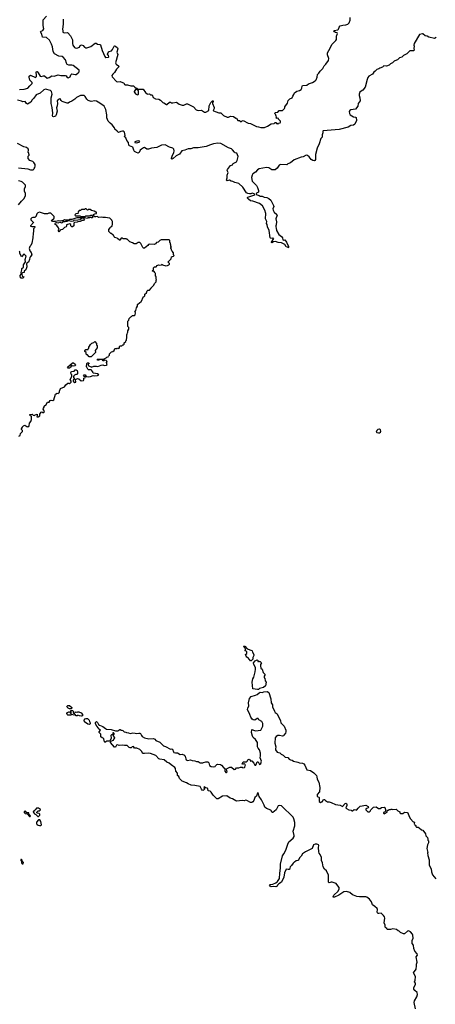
# Model space of a CAD drawing. Extents: x 2386897 to 2565480, y 579156 to 761880.
# Tile 60 of 191: x 2410178 to 2418018, y 689941 to 708497. Entities that reach past the tile are written whole.
import ezdxf

# ---------------------------------------------------------------- set-up
doc = ezdxf.new("R2010")
doc.units = 0

msp = doc.modelspace()

# ---------------------------------------------------------------- linework, layer by layer
at = {"layer": '0CON10XD'}
for points in [[(2410175, 707180), (2410265, 707190), (2410333, 707205), (2410369, 707251), (2410416, 707296), (2410412, 707315), (2410372, 707355), (2410358, 707415), (2410360, 707435), (2410385, 707452), (2410475, 707410), (2410493, 707425), (2410494, 707454), (2410492, 707508), (2410495, 707518), (2410505, 707518), (2410530, 707495), (2410562, 707432), (2410585, 707423), (2410625, 707439), (2410645, 707436), (2410695, 707394), (2410735, 707407), (2410785, 707440), (2410828, 707432), (2410905, 707457), (2410957, 707443), (2411035, 707447), (2411055, 707437), (2411076, 707406), (2411095, 707403), (2411132, 707418), (2411144, 707455), (2411165, 707474), (2411225, 707464), (2411245, 707466), (2411283, 707495), (2411299, 707515), (2411298, 707545), (2411185, 707634), (2411165, 707641), (2411105, 707638), (2411075, 707654), (2411059, 707679), (2411042, 707742), (2411001, 707791), (2410981, 707801), (2410915, 707811), (2410832, 707852), (2410812, 707895), (2410795, 707986), (2410780, 708035), (2410741, 708111), (2410685, 708160), (2410607, 708167), (2410598, 708225), (2410568, 708265), (2410585, 708280), (2410615, 708292), (2410636, 708325), (2410623, 708385), (2410621, 708495), (2410686, 708565)], [(2410998, 708505), (2411001, 708415), (2410987, 708317), (2410990, 708285), (2410995, 708262), (2411015, 708249), (2411075, 708257), (2411085, 708252), (2411135, 708190), (2411176, 708115), (2411176, 708046), (2411182, 708018), (2411210, 707975), (2411225, 707964), (2411255, 707957), (2411304, 707976), (2411321, 708009), (2411345, 708022), (2411375, 708010), (2411392, 707985), (2411405, 707978), (2411425, 707968), (2411445, 707968), (2411518, 707992), (2411605, 708057), (2411620, 708055), (2411648, 708038), (2411692, 708032), (2411705, 708020), (2411734, 707915), (2411785, 707802), (2411795, 707787), (2411805, 707784), (2411855, 707789), (2411859, 707795), (2411855, 707822), (2411836, 707845), (2411855, 707889), (2411865, 707900), (2411909, 707911), (2411927, 707933), (2411958, 707995), (2411965, 708002), (2411985, 708000), (2412026, 707966), (2412032, 707945), (2412011, 707885), (2412028, 707842), (2411984, 707685), (2411997, 707657), (2412045, 707627), (2412052, 707615), (2412045, 707599), (2412007, 707563), (2411969, 707501), (2411933, 707467), (2411914, 707446), (2411925, 707418), (2412005, 707334), (2412025, 707327), (2412075, 707330), (2412116, 707316), (2412140, 707305), (2412157, 707277), (2412171, 707271), (2412215, 707267), (2412275, 707248), (2412325, 707248), (2412352, 707222), (2412375, 707208), (2412387, 707207), (2412405, 707190), (2412505, 707190), (2412554, 707124), (2412585, 707098), (2412595, 707092), (2412625, 707098), (2412645, 707083), (2412675, 707080), (2412695, 707032), (2412740, 707005), (2412806, 706996), (2412835, 706982), (2412880, 706935), (2412895, 706932), (2412945, 706897), (2412955, 706898), (2413005, 706942), (2413022, 706942), (2413035, 706930), (2413065, 706928), (2413135, 706943), (2413187, 706907), (2413246, 706886), (2413275, 706888), (2413325, 706908), (2413345, 706910), (2413455, 706853), (2413509, 706799), (2413546, 706786), (2413605, 706789), (2413665, 706752), (2413687, 706753), (2413745, 706788), (2413755, 706872), (2413785, 706938), (2413815, 706966), (2413825, 706967), (2413828, 706955), (2413815, 706935), (2413814, 706915), (2413847, 706845), (2413846, 706825), (2413830, 706785), (2413836, 706776), (2413935, 706741), (2413975, 706740), (2414025, 706690), (2414095, 706658), (2414120, 706660), (2414155, 706681), (2414212, 706672), (2414254, 706644), (2414265, 706642), (2414295, 706600), (2414325, 706598), (2414355, 706570), (2414375, 706592), (2414395, 706597), (2414485, 706548), (2414535, 706542), (2414643, 706483), (2414685, 706478), (2414725, 706462), (2414795, 706462), (2414855, 706492), (2414923, 706537), (2414977, 706543), (2414995, 706560), (2415008, 706558), (2415022, 706542), (2415038, 706538), (2415045, 706530), (2415062, 706548), (2415090, 706555), (2415100, 706565), (2415100, 706585), (2415060, 706625), (2415060, 706635), (2415035, 706640), (2415022, 706632), (2415020, 706655), (2415010, 706665), (2415018, 706672), (2415020, 706685), (2415010, 706690), (2415010, 706705), (2415000, 706715), (2414993, 706737), (2415005, 706750), (2415050, 706755), (2415075, 706787), (2415135, 706788), (2415145, 706792), (2415175, 706820), (2415182, 706838)], [(2415182, 706838), (2415182, 706855), (2415228, 706922), (2415242, 706975), (2415274, 707006), (2415318, 707022), (2415330, 707055), (2415352, 707085), (2415361, 707119), (2415405, 707147), (2415455, 707160), (2415488, 707182), (2415500, 707205), (2415504, 707245), (2415515, 707254), (2415595, 707260), (2415625, 707287), (2415700, 707310), (2415755, 707344), (2415772, 707365), (2415792, 707415), (2415799, 707465), (2415822, 707488), (2415845, 707525), (2415898, 707575), (2415922, 707628), (2415953, 707657), (2416006, 707725), (2416012, 707765), (2415986, 707835), (2415983, 707875), (2416035, 707958), (2416065, 708032), (2416141, 708105), (2416154, 708125), (2416152, 708185), (2416173, 708235), (2416165, 708246), (2416135, 708253), (2416115, 708265), (2416107, 708285), (2416111, 708295), (2416177, 708303), (2416191, 708315), (2416206, 708354), (2416225, 708380), (2416275, 708393), (2416333, 708397), (2416368, 708412), (2416392, 708435), (2416412, 708485), (2416412, 708535)], [(2418035, 708160), (2418005, 708144), (2417895, 708169), (2417865, 708188), (2417825, 708190), (2417785, 708230), (2417775, 708233), (2417722, 708215), (2417622, 708045), (2417612, 708015), (2417618, 707995), (2417612, 707955), (2417620, 707925), (2417605, 707910), (2417535, 707908), (2417480, 707855), (2417420, 707825), (2417385, 707790), (2417343, 707777), (2417305, 707740), (2417283, 707737), (2417243, 707717), (2417210, 707685), (2417174, 707666), (2417145, 707638), (2417095, 707622), (2417050, 707625), (2417025, 707602), (2416974, 707586), (2416955, 707568), (2416915, 707558), (2416886, 707524), (2416858, 707505), (2416835, 707472), (2416765, 707432), (2416747, 707405), (2416733, 707367), (2416696, 707224), (2416652, 707168), (2416618, 707148), (2416596, 707134), (2416584, 707095), (2416579, 707065), (2416596, 707025), (2416599, 706965), (2416566, 706915), (2416558, 706865), (2416515, 706809), (2416425, 706799), (2416404, 706786), (2416394, 706765), (2416398, 706728), (2416414, 706705), (2416475, 706667), (2416515, 706662), (2416525, 706654), (2416529, 706595), (2416502, 706525), (2416475, 706510), (2416425, 706504), (2416375, 706474), (2416205, 706428), (2415905, 706402), (2415898, 706395), (2415899, 706365), (2415884, 706325), (2415884, 706285), (2415861, 706255), (2415825, 706160), (2415787, 706075), (2415756, 705955), (2415758, 705865), (2415745, 705842), (2415735, 705838), (2415705, 705844), (2415675, 705864), (2415656, 705885), (2415640, 705915), (2415605, 705939), (2415585, 705943), (2415525, 705914), (2415485, 705908), (2415354, 705855), (2415285, 705798), (2415235, 705778), (2415215, 705762), (2415105, 705769), (2415088, 705762), (2415075, 705753), (2415032, 705698), (2414995, 705669), (2414935, 705670), (2414875, 705703), (2414835, 705711), (2414694, 705685), (2414665, 705668), (2414625, 705622), (2414577, 705593), (2414562, 705568), (2414550, 705525), (2414564, 705454), (2414645, 705370), (2414666, 705335), (2414684, 705275), (2414683, 705247), (2414646, 705225), (2414639, 705215), (2414642, 705205), (2414655, 705194), (2414697, 705185), (2414715, 705171), (2414755, 705174), (2414790, 705155), (2414841, 705145), (2414881, 705125), (2414914, 705095), (2414967, 704997), (2414971, 704975), (2414954, 704935), (2414961, 704905), (2414980, 704870), (2415028, 704828), (2415032, 704815), (2415010, 704745), (2415020, 704685), (2415017, 704633), (2415008, 704615), (2415007, 704595), (2415018, 704568), (2415020, 704525), (2415066, 704446), (2415118, 704408), (2415133, 704385), (2415145, 704348), (2415155, 704340), (2415178, 704348), (2415212, 704305), (2415250, 704225), (2415248, 704202), (2415235, 704200), (2415228, 704208), (2415202, 704215), (2415178, 704258), (2415115, 704293), (2415055, 704298), (2415005, 704316), (2414969, 704311), (2414935, 704292), (2414930, 704295), (2414930, 704305), (2414970, 704375), (2414955, 704380), (2414945, 704372), (2414908, 704378), (2414903, 704383), (2414883, 704523), (2414852, 704595), (2414848, 704635), (2414832, 704655), (2414838, 704695), (2414815, 704745), (2414822, 704845), (2414800, 704905), (2414756, 704986), (2414705, 705031), (2414575, 705076), (2414533, 705083), (2414492, 705112), (2414474, 705135), (2414474, 705145), (2414484, 705155), (2414595, 705189), (2414614, 705205), (2414604, 705214), (2414565, 705229), (2414537, 705213), (2414515, 705212)], [(2414515, 705212), (2414479, 705219), (2414454, 705234), (2414385, 705339), (2414315, 705409), (2414235, 705431), (2414199, 705449), (2414165, 705454), (2414135, 705474), (2414095, 705461), (2414084, 705464), (2414078, 705475), (2414090, 705515), (2414091, 705565), (2414110, 705615), (2414094, 705655), (2414099, 705675), (2414152, 705748), (2414191, 705759), (2414206, 705784), (2414265, 705820), (2414283, 705845), (2414299, 705919), (2414275, 705979), (2414245, 705987), (2414228, 705998), (2414195, 706044), (2414172, 706062), (2414115, 706080), (2413973, 706163), (2413915, 706172), (2413835, 706156), (2413776, 706136), (2413695, 706108), (2413545, 706081), (2413455, 706080), (2413405, 706064), (2413355, 706064), (2413293, 706035), (2413236, 706024), (2413195, 705964), (2413129, 705931), (2413075, 705880), (2413055, 705869), (2413044, 705875), (2413042, 705885), (2413059, 705945), (2413084, 705985), (2413092, 706025), (2413086, 706055), (2413065, 706073), (2413005, 706094), (2412925, 706141), (2412855, 706130), (2412765, 706089), (2412663, 706077), (2412605, 706056), (2412575, 706059), (2412535, 706088), (2412515, 706084), (2412475, 706056), (2412452, 706038), (2412431, 705995), (2412415, 705983), (2412381, 705991), (2412345, 706012), (2412329, 706035), (2412311, 706095), (2412252, 706122), (2412237, 706135), (2412231, 706185), (2412202, 706222), (2412178, 706268), (2412150, 706295), (2412169, 706315), (2412155, 706379), (2412135, 706394), (2412115, 706398), (2412085, 706390), (2412045, 706368), (2412019, 706399), (2411975, 706432), (2411966, 706456), (2411922, 706515), (2411884, 706544), (2411847, 706587), (2411820, 706645), (2411824, 706705), (2411803, 706805), (2411769, 706869), (2411693, 706923), (2411625, 706961), (2411595, 706966), (2411525, 706957), (2411471, 706975), (2411445, 706998), (2411415, 707049), (2411395, 707069), (2411323, 707067), (2411249, 707031), (2411220, 707000), (2411165, 706961), (2411118, 706945), (2411095, 706926), (2411075, 706922), (2410978, 706955), (2410960, 706975), (2410945, 707006), (2410935, 707008), (2410905, 706990), (2410883, 706965), (2410889, 706915), (2410886, 706875), (2410874, 706835), (2410883, 706775), (2410867, 706703), (2410855, 706680), (2410815, 706669), (2410804, 706674), (2410799, 706685), (2410802, 706735), (2410793, 706845), (2410775, 706915), (2410775, 707025), (2410791, 707095), (2410780, 707145), (2410761, 707161), (2410665, 707190), (2410634, 707176), (2410565, 707115), (2410491, 707079), (2410445, 707016), (2410412, 706988), (2410386, 706945), (2410325, 706907), (2410306, 706915), (2410283, 706953), (2410235, 706951), (2410212, 706962), (2410135, 706980)], [(2412405, 707083), (2412420, 707095), (2412417, 707157), (2412408, 707168), (2412395, 707170), (2412385, 707180), (2412365, 707178), (2412340, 707145), (2412340, 707135), (2412365, 707100), (2412385, 707087), (2412405, 707083)], [(2410153, 705707), (2410335, 705688), (2410385, 705668), (2410435, 705670), (2410445, 705680), (2410450, 705695), (2410467, 705713), (2410472, 705735), (2410468, 705765), (2410448, 705805), (2410425, 705822), (2410370, 705845), (2410338, 705878), (2410340, 705925), (2410360, 705945), (2410360, 705955), (2410352, 705962), (2410350, 705985), (2410340, 705995), (2410342, 706045), (2410338, 706065), (2410305, 706090), (2410255, 706100), (2410140, 706165)], [(2412375, 706176), (2412405, 706184), (2412446, 706194), (2412440, 706205), (2412425, 706211), (2412387, 706207), (2412352, 706195), (2412353, 706185), (2412375, 706176)], [(2410153, 705007), (2410211, 705079), (2410235, 705100), (2410262, 705125), (2410289, 705181), (2410289, 705219), (2410268, 705265), (2410268, 705312), (2410288, 705355), (2410285, 705380), (2410230, 705435), (2410207, 705447), (2410155, 705460)], [(2412712, 703752), (2412705, 703760), (2412695, 703750), (2412680, 703765), (2412700, 703785), (2412702, 703818), (2412723, 703837), (2412755, 703840), (2412770, 703865), (2412795, 703880), (2412825, 703872), (2412855, 703880), (2412865, 703890), (2412875, 703880), (2412935, 703860), (2412965, 703862), (2412993, 703877), (2413002, 703888), (2413002, 703905), (2412980, 703925), (2412980, 703935), (2413038, 703992), (2413042, 704028), (2413078, 704042), (2413090, 704055), (2413080, 704065), (2413080, 704105), (2413052, 704132), (2413050, 704145), (2413040, 704155), (2413040, 704175), (2413030, 704185), (2413030, 704205), (2413040, 704215), (2413030, 704225), (2413030, 704255), (2413023, 704263), (2413020, 704285), (2413010, 704295), (2413010, 704335), (2412998, 704348), (2412845, 704350), (2412835, 704340), (2412822, 704338), (2412790, 704305), (2412760, 704295), (2412740, 704275), (2412717, 704263), (2412625, 704268), (2412605, 704260), (2412595, 704240), (2412535, 704190), (2412515, 704190), (2412502, 704202), (2412465, 704280), (2412445, 704298), (2412415, 704300), (2412375, 704270), (2412335, 704270), (2412305, 704290), (2412255, 704310), (2412205, 704360), (2412195, 704360), (2412185, 704370), (2412125, 704370), (2412115, 704380), (2412092, 704378), (2412068, 704342), (2412055, 704340), (2412048, 704358), (2412035, 704360), (2412015, 704378), (2411975, 704390), (2411960, 704405), (2411950, 704435), (2411935, 704440), (2411905, 704470), (2411895, 704470), (2411860, 704505), (2411860, 704545), (2411888, 704572), (2411890, 704585), (2411920, 704615), (2411920, 704625), (2411930, 704635), (2411930, 704695), (2411922, 704702), (2411918, 704718), (2411878, 704758), (2411835, 704760), (2411795, 704772), (2411745, 704768), (2411715, 704778), (2411668, 704768), (2411645, 704790), (2411615, 704780), (2411593, 704783), (2411572, 704802), (2411570, 704825), (2411595, 704840), (2411628, 704842), (2411628, 704868), (2411612, 704872), (2411585, 704890), (2411535, 704900), (2411505, 704920), (2411472, 704918), (2411468, 704912), (2411455, 704910), (2411435, 704930), (2411415, 704930), (2411405, 704920), (2411345, 704920), (2411328, 704902), (2411302, 704898), (2411282, 704878), (2411280, 704865), (2411290, 704855), (2411278, 704842), (2411235, 704840), (2411222, 704828), (2411220, 704815), (2411235, 704800), (2411315, 704800), (2411335, 704790), (2411405, 704790), (2411425, 704800), (2411495, 704800), (2411518, 704812), (2411542, 704812), (2411548, 704808), (2411550, 704785), (2411560, 704775), (2411545, 704760), (2411532, 704762), (2411525, 704770), (2411505, 704770), (2411495, 704760), (2411465, 704760), (2411455, 704752), (2411395, 704760), (2411385, 704770), (2411355, 704770), (2411345, 704760), (2411255, 704762), (2411165, 704732), (2411125, 704732), (2411105, 704720), (2411045, 704718), (2411025, 704722), (2411005, 704710), (2410975, 704708), (2410945, 704697), (2410915, 704707), (2410855, 704692), (2410805, 704693), (2410782, 704702), (2410780, 704715), (2410830, 704755), (2410830, 704785), (2410765, 704850), (2410725, 704850), (2410705, 704840), (2410645, 704840), (2410555, 704868), (2410523, 704857), (2410500, 704835), (2410485, 704780), (2410475, 704780), (2410465, 704770), (2410425, 704768), (2410405, 704760), (2410390, 704745), (2410390, 704725), (2410425, 704690), (2410435, 704690), (2410440, 704675), (2410380, 704615), (2410380, 704605), (2410405, 704598), (2410465, 704600), (2410470, 704595), (2410462, 704588), (2410460, 704575), (2410440, 704555), (2410442, 704505), (2410432, 704475), (2410428, 704385), (2410407, 704283), (2410387, 704243), (2410370, 704225), (2410358, 704185), (2410368, 704138), (2410397, 704107), (2410410, 704065), (2410380, 704035), (2410380, 704025), (2410368, 704012), (2410362, 703975), (2410345, 703930), (2410314, 703906), (2410308, 703895), (2410312, 703838), (2410296, 703784), (2410263, 703755), (2410260, 703735), (2410233, 703727), (2410215, 703710), (2410207, 703717), (2410204, 703735), (2410218, 703782), (2410220, 703810), (2410249, 703835), (2410253, 703875), (2410290, 703935), (2410283, 703977), (2410298, 704038), (2410265, 704080), (2410255, 704080), (2410215, 704030), (2410205, 704040), (2410180, 704095), (2410180, 704125), (2410170, 704135)], [(2410925, 704500), (2410910, 704515), (2410910, 704535), (2410920, 704545), (2410910, 704575), (2410879, 704619), (2410840, 704645), (2410855, 704668), (2410875, 704673), (2410905, 704667), (2410935, 704678), (2410965, 704667), (2410985, 704672), (2410998, 704692), (2411035, 704692), (2411055, 704700), (2411075, 704698), (2411105, 704710), (2411155, 704702), (2411192, 704708), (2411205, 704718), (2411275, 704722), (2411317, 704733), (2411335, 704750), (2411345, 704742), (2411385, 704750), (2411398, 704738), (2411380, 704715), (2411343, 704707), (2411317, 704693), (2411278, 704688), (2411265, 704680), (2411213, 704677), (2411200, 704665), (2411200, 704615), (2411175, 704590), (2411162, 704592), (2411142, 704612), (2411140, 704635), (2411125, 704650), (2411062, 704628), (2411060, 704615), (2411070, 704605), (2411058, 704592), (2411022, 704578), (2410988, 704542), (2410952, 704538), (2410942, 704528), (2410938, 704512), (2410925, 704500)], [(2410162, 700648), (2410188, 700662), (2410192, 700698), (2410230, 700735), (2410230, 700755), (2410213, 700773), (2410212, 700785), (2410232, 700815), (2410233, 700827), (2410250, 700845), (2410275, 700853), (2410315, 700830), (2410335, 700827), (2410359, 700841), (2410365, 700890), (2410387, 700925), (2410400, 700965), (2410400, 701025), (2410385, 701030), (2410370, 701045), (2410372, 701058), (2410415, 701060), (2410432, 701042), (2410455, 701040), (2410468, 701052), (2410505, 701060), (2410510, 701035), (2410500, 701015), (2410505, 701010), (2410525, 701013), (2410560, 701030), (2410560, 701065), (2410581, 701099), (2410595, 701108), (2410615, 701097), (2410635, 701097), (2410646, 701115), (2410635, 701138), (2410622, 701155), (2410626, 701174), (2410640, 701195), (2410638, 701215), (2410676, 701244), (2410702, 701288), (2410735, 701290), (2410755, 701318), (2410775, 701327), (2410802, 701318), (2410820, 701335), (2410855, 701440), (2410885, 701458), (2410905, 701450), (2410918, 701462), (2410928, 701472), (2410928, 701495), (2410950, 701545), (2411025, 701580), (2411047, 701613), (2411085, 701650), (2411105, 701650), (2411115, 701640), (2411125, 701640), (2411150, 701665), (2411150, 701685), (2411132, 701715), (2411160, 701775), (2411160, 701805), (2411148, 701818), (2411143, 701845), (2411150, 701860), (2411162, 701868), (2411207, 701873), (2411224, 701896), (2411235, 701900), (2411245, 701900), (2411260, 701885), (2411268, 701855), (2411267, 701823), (2411255, 701810), (2411235, 701810), (2411215, 701800), (2411200, 701785), (2411192, 701765), (2411192, 701755), (2411210, 701725), (2411190, 701705), (2411190, 701685), (2411205, 701660), (2411215, 701658), (2411237, 701663), (2411230, 701715), (2411268, 701732), (2411295, 701730), (2411335, 701690), (2411381, 701699), (2411389, 701711), (2411389, 701741), (2411418, 701755), (2411416, 701766), (2411393, 701773), (2411383, 701783), (2411395, 701803), (2411415, 701803), (2411435, 701772), (2411475, 701766), (2411515, 701770), (2411565, 701792), (2411595, 701786), (2411645, 701791), (2411670, 701805), (2411645, 701822), (2411573, 701833), (2411560, 701845), (2411558, 701858), (2411542, 701872), (2411540, 701885), (2411528, 701898), (2411475, 701900), (2411465, 701910), (2411448, 701948), (2411440, 701955), (2411442, 702015), (2411455, 702028), (2411485, 702030), (2411490, 702015), (2411470, 702005), (2411472, 701982), (2411505, 701960), (2411527, 701957), (2411535, 701950), (2411577, 701967), (2411625, 701967), (2411655, 701958), (2411717, 701987), (2411745, 701990), (2411775, 701980), (2411816, 701984), (2411828, 701995), (2411818, 702035), (2411830, 702055), (2411807, 702077), (2411778, 702082), (2411765, 702070), (2411755, 702070), (2411735, 702090), (2411685, 702090), (2411675, 702080), (2411655, 702080), (2411642, 702098), (2411765, 702100), (2411772, 702108), (2411808, 702122), (2411822, 702138), (2411848, 702142), (2411852, 702158), (2411870, 702175), (2411872, 702198), (2411912, 702238), (2411938, 702242), (2411958, 702262), (2411972, 702298), (2412015, 702300), (2412025, 702310), (2412038, 702308), (2412045, 702300), (2412058, 702312), (2412060, 702335), (2412072, 702348), (2412105, 702350), (2412122, 702368), (2412138, 702372), (2412148, 702382), (2412152, 702408), (2412178, 702432), (2412180, 702445), (2412190, 702455), (2412190, 702485), (2412200, 702495), (2412200, 702565), (2412208, 702572), (2412210, 702595), (2412220, 702605), (2412220, 702635), (2412240, 702665), (2412240, 702695), (2412220, 702715), (2412220, 702815), (2412240, 702835), (2412242, 702868), (2412272, 702898), (2412288, 702902), (2412305, 702920), (2412345, 702920), (2412358, 702932), (2412360, 702975), (2412350, 702985), (2412370, 703015), (2412380, 703065), (2412400, 703095), (2412402, 703128), (2412442, 703168), (2412458, 703172), (2412468, 703182), (2412512, 703278), (2412528, 703282), (2412538, 703292), (2412540, 703325), (2412568, 703352), (2412580, 703385), (2412595, 703400), (2412628, 703402), (2412660, 703435), (2412660, 703445), (2412708, 703492), (2412722, 703528), (2412750, 703555), (2412750, 703585), (2412758, 703595), (2412750, 703615), (2412750, 703655), (2412740, 703665), (2412740, 703715), (2412732, 703722), (2412730, 703735), (2412712, 703752)], [(2410245, 703623), (2410204, 703624), (2410191, 703631), (2410190, 703675), (2410205, 703702), (2410218, 703698), (2410224, 703664), (2410255, 703650), (2410245, 703623)], [(2411525, 702140), (2411492, 702142), (2411458, 702178), (2411442, 702182), (2411432, 702195), (2411432, 702225), (2411410, 702245), (2411410, 702255), (2411425, 702280), (2411468, 702282), (2411470, 702295), (2411480, 702305), (2411480, 702325), (2411498, 702342), (2411512, 702378), (2411542, 702398), (2411578, 702412), (2411595, 702430), (2411630, 702395), (2411630, 702365), (2411640, 702355), (2411640, 702315), (2411600, 702265), (2411600, 702255), (2411610, 702245), (2411608, 702222), (2411525, 702140)], [(2411115, 701930), (2411095, 701930), (2411083, 701947), (2411175, 702030), (2411195, 702030), (2411228, 702005), (2411232, 701985), (2411218, 701972), (2411185, 701968), (2411155, 701980), (2411139, 701951), (2411115, 701930)], [(2416945, 700709), (2416965, 700712), (2416987, 700725), (2416989, 700745), (2416982, 700765), (2416965, 700781), (2416935, 700776), (2416912, 700755), (2416904, 700725), (2416916, 700716), (2416945, 700709)], [(2414545, 696412), (2414534, 696414), (2414515, 696440), (2414480, 696475), (2414464, 696484), (2414450, 696505), (2414440, 696535), (2414460, 696555), (2414460, 696585), (2414448, 696598), (2414432, 696602), (2414430, 696615), (2414438, 696622), (2414440, 696635), (2414428, 696658), (2414402, 696682), (2414405, 696690), (2414425, 696688), (2414472, 696642), (2414555, 696610), (2414565, 696600), (2414570, 696575), (2414592, 696535), (2414592, 696515), (2414578, 696475), (2414578, 696445), (2414545, 696412)], [(2414665, 695871), (2414574, 695885), (2414564, 696014), (2414574, 696075), (2414593, 696105), (2414622, 696205), (2414629, 696255), (2414628, 696288), (2414594, 696345), (2414590, 696375), (2414620, 696415), (2414655, 696430), (2414668, 696418), (2414672, 696402), (2414685, 696400), (2414695, 696410), (2414702, 696402), (2414715, 696400), (2414740, 696375), (2414720, 696345), (2414720, 696305), (2414730, 696295), (2414730, 696275), (2414750, 696255), (2414770, 696195), (2414800, 696165), (2414800, 696145), (2414790, 696125), (2414790, 696095), (2414800, 696085), (2414810, 696035), (2414828, 696015), (2414818, 695945), (2414775, 695914), (2414699, 695891), (2414685, 695874), (2414665, 695871)], [(2416775, 691925), (2416728, 691958), (2416705, 691968), (2416585, 691968), (2416535, 691975), (2416475, 691995), (2416455, 692005), (2416405, 692051), (2416345, 692070), (2416295, 692063), (2416196, 691995), (2416115, 691961), (2416091, 691961), (2416090, 691975), (2416101, 691995), (2416186, 692074), (2416202, 692115), (2416202, 692145), (2416162, 692202), (2416145, 692216), (2416075, 692242), (2416056, 692244), (2416015, 692232), (2416005, 692242), (2416001, 692375), (2415965, 692454), (2415929, 692489), (2415904, 692535), (2415890, 692605), (2415872, 692652), (2415874, 692705), (2415848, 692765), (2415828, 692792), (2415821, 692815), (2415814, 692895), (2415819, 692935), (2415814, 692945), (2415805, 692956), (2415785, 692962), (2415750, 692960), (2415723, 692945), (2415693, 692877), (2415572, 692815), (2415514, 692776), (2415490, 692735), (2415456, 692704), (2415440, 692660), (2415425, 692651), (2415395, 692648), (2415365, 692618), (2415350, 692615), (2415337, 692603), (2415306, 692555), (2415281, 692529), (2415266, 692484), (2415245, 692479), (2415205, 692488), (2415174, 692416), (2415159, 692335), (2415116, 692245), (2415066, 692214), (2415040, 692185), (2415035, 692170), (2415007, 692153), (2414975, 692162), (2414923, 692153), (2414900, 692165), (2414892, 692185), (2414904, 692196), (2414955, 692208), (2415007, 692233), (2415042, 692258), (2415078, 692312), (2415087, 692413), (2415100, 692505), (2415100, 692585), (2415135, 692740), (2415161, 692775), (2415196, 692845), (2415235, 692962), (2415255, 693002), (2415336, 693074), (2415354, 693106), (2415358, 693125), (2415340, 693205), (2415366, 693306), (2415366, 693365), (2415350, 693435), (2415335, 693466), (2415115, 693683), (2415085, 693689), (2415055, 693680), (2415015, 693608), (2414955, 693554), (2414943, 693555), (2414915, 693601), (2414835, 693632), (2414802, 693655), (2414791, 693695), (2414742, 693792), (2414696, 693856), (2414675, 693930), (2414665, 693920), (2414648, 693862), (2414615, 693841), (2414595, 693782), (2414574, 693756), (2414556, 693744), (2414535, 693744), (2414465, 693781), (2414445, 693786), (2414415, 693776), (2414375, 693780), (2414275, 693769), (2414255, 693775), (2414194, 693814), (2414146, 693826), (2414085, 693869), (2414004, 693866), (2413925, 693814), (2413895, 693813), (2413826, 693885), (2413789, 693939), (2413770, 693955), (2413734, 693964), (2413727, 694007), (2413717, 694017), (2413683, 694023), (2413655, 694037), (2413650, 694025), (2413662, 693995), (2413648, 693975), (2413635, 693971), (2413623, 693975), (2413607, 693995), (2413584, 694044), (2413484, 694066), (2413415, 694070), (2413355, 694094), (2413328, 694115), (2413242, 694145), (2413195, 694198), (2413178, 694235), (2413158, 694255), (2413152, 694295), (2413125, 694332), (2413117, 694385), (2413106, 694406), (2413033, 694453), (2412996, 694486), (2412953, 694505), (2412905, 694549), (2412825, 694560), (2412805, 694570), (2412745, 694630), (2412647, 694667), (2412605, 694676), (2412535, 694666), (2412505, 694670), (2412493, 694675), (2412482, 694705), (2412446, 694746), (2412386, 694766), (2412345, 694770), (2412325, 694798), (2412298, 694792), (2412280, 694775), (2412265, 694773), (2412245, 694782), (2412205, 694820), (2412155, 694817), (2412125, 694824), (2412057, 694817), (2412025, 694832), (2412007, 694823), (2411985, 694788), (2411969, 694789), (2411890, 694875), (2411900, 694900), (2411945, 694922), (2411962, 694948), (2411970, 694955), (2411970, 694965), (2411940, 695015), (2411958, 695032), (2411960, 695045), (2411945, 695060), (2411933, 695057), (2411928, 695022), (2411912, 695018), (2411900, 695005), (2411903, 694955), (2411888, 694912), (2411875, 694900), (2411825, 694900), (2411782, 694872), (2411780, 694895), (2411770, 694905), (2411768, 694948), (2411735, 694960), (2411712, 694982), (2411710, 695035), (2411680, 695065), (2411680, 695075), (2411700, 695105), (2411670, 695125), (2411667, 695147), (2411635, 695180), (2411608, 695228), (2411610, 695255), (2411625, 695270), (2411648, 695255), (2411666, 695216), (2411685, 695200), (2411745, 695177), (2411796, 695136), (2411815, 695129), (2411905, 695117), (2411985, 695097), (2412032, 695098), (2412065, 695118), (2412075, 695118), (2412088, 695108), (2412105, 695110), (2412125, 695102), (2412148, 695078), (2412182, 695072), (2412194, 695064), (2412229, 695059), (2412265, 695043), (2412315, 695056), (2412355, 695053), (2412385, 695043), (2412425, 695053), (2412445, 695051), (2412457, 695045), (2412477, 695005), (2412490, 694990), (2412535, 694962), (2412614, 694944), (2412705, 694948), (2412726, 694936), (2412744, 694914), (2412825, 694880), (2412892, 694812), (2412931, 694801), (2413025, 694748), (2413045, 694753), (2413061, 694751), (2413079, 694699), (2413089, 694689), (2413115, 694679), (2413155, 694681), (2413205, 694652), (2413246, 694656), (2413290, 694635), (2413290, 694625), (2413300, 694615), (2413310, 694565), (2413321, 694551), (2413345, 694538), (2413399, 694549), (2413434, 694534), (2413485, 694532), (2413515, 694518), (2413546, 694516), (2413585, 694493), (2413635, 694492), (2413645, 694500), (2413691, 694509), (2413725, 694510), (2413744, 694494), (2413761, 694441), (2413793, 694423), (2413835, 694418), (2413867, 694423), (2413870, 694435), (2413895, 694460), (2413913, 694467), (2413965, 694462), (2413985, 694448), (2414021, 694401), (2414058, 694378), (2414050, 694365), (2414050, 694335), (2414065, 694310), (2414075, 694310), (2414090, 694325), (2414080, 694375), (2414090, 694385), (2414145, 694408), (2414175, 694408), (2414225, 694368), (2414248, 694372), (2414265, 694400), (2414315, 694398), (2414345, 694412), (2414375, 694410), (2414385, 694400), (2414418, 694402), (2414428, 694412), (2414430, 694435), (2414440, 694445), (2414432, 694452), (2414428, 694468), (2414415, 694480), (2414408, 694472), (2414382, 694462), (2414372, 694475), (2414385, 694500), (2414395, 694510), (2414452, 694508), (2414469, 694521), (2414484, 694546), (2414505, 694558), (2414520, 694555), (2414532, 694522), (2414545, 694530), (2414558, 694528), (2414598, 694485), (2414615, 694450), (2414630, 694445), (2414658, 694512), (2414678, 694508), (2414687, 694485), (2414705, 694462), (2414728, 694482), (2414740, 694525), (2414712, 694585), (2414720, 694625), (2414718, 694675), (2414703, 694735), (2414678, 694768), (2414666, 694795), (2414662, 694875), (2414625, 694930), (2414585, 694969), (2414571, 694995), (2414554, 695065), (2414560, 695115), (2414565, 695120), (2414586, 695106), (2414625, 695098), (2414725, 695108), (2414766, 695185), (2414766, 695235), (2414745, 695268), (2414692, 695305), (2414676, 695326), (2414655, 695326), (2414615, 695298), (2414585, 695300), (2414563, 695313), (2414537, 695355), (2414521, 695405), (2414478, 695495), (2414483, 695525), (2414500, 695565), (2414492, 695625), (2414514, 695706), (2414545, 695739), (2414625, 695767), (2414655, 695780), (2414695, 695813), (2414715, 695822), (2414755, 695818), (2414785, 695829), (2414844, 695834), (2414879, 695815), (2414913, 695695), (2414919, 695625), (2414946, 695586), (2414949, 695545), (2414983, 695463), (2415000, 695440), (2415036, 695415), (2415096, 695285), (2415106, 695245), (2415170, 695185), (2415198, 695105), (2415198, 695075), (2415190, 695050), (2415160, 695015), (2415155, 695000), (2415135, 694992), (2415078, 695008), (2415045, 695004), (2415019, 694991), (2415000, 694965), (2414990, 694865), (2415012, 694795), (2415001, 694755), (2415004, 694735), (2415032, 694692), (2415083, 694683), (2415111, 694655), (2415148, 694638), (2415185, 694596), (2415235, 694592), (2415262, 694562), (2415285, 694549), (2415315, 694544), (2415345, 694526), (2415425, 694506), (2415455, 694491), (2415515, 694484), (2415535, 694476), (2415557, 694447), (2415595, 694358), (2415665, 694348), (2415727, 694305), (2415774, 694255), (2415785, 694225), (2415792, 694182), (2415823, 694125), (2415842, 694025), (2415834, 693946), (2415790, 693895), (2415790, 693865), (2415802, 693852), (2415818, 693848), (2415828, 693838), (2415830, 693765), (2415852, 693742), (2415872, 693758), (2415885, 693760), (2415912, 693798), (2415925, 693800), (2415945, 693780), (2415985, 693758), (2416015, 693758), (2416056, 693746), (2416135, 693708), (2416222, 693692), (2416265, 693672), (2416315, 693724), (2416335, 693733), (2416345, 693728), (2416352, 693705), (2416351, 693685), (2416332, 693645), (2416341, 693631), (2416385, 693608), (2416432, 693602), (2416445, 693590), (2416455, 693590), (2416485, 693610), (2416517, 693607), (2416525, 693600), (2416540, 693605), (2416565, 693640), (2416603, 693677)], [(2411345, 695373), (2411305, 695377), (2411275, 695388), (2411265, 695380), (2411245, 695380), (2411225, 695400), (2411205, 695392), (2411165, 695400), (2411152, 695398), (2411145, 695390), (2411085, 695393), (2411072, 695405), (2411068, 695422), (2411081, 695439), (2411105, 695452), (2411120, 695450), (2411142, 695422), (2411148, 695422), (2411150, 695445), (2411140, 695455), (2411140, 695475), (2411145, 695480), (2411175, 695480), (2411192, 695462), (2411190, 695435), (2411195, 695430), (2411215, 695430), (2411233, 695447), (2411245, 695450), (2411258, 695448), (2411265, 695440), (2411275, 695450), (2411295, 695452), (2411340, 695435), (2411364, 695404), (2411362, 695378), (2411345, 695373)], [(2411155, 695510), (2411115, 695510), (2411090, 695525), (2411073, 695543), (2411070, 695555), (2411088, 695572), (2411115, 695570), (2411160, 695535), (2411155, 695510)], [(2411495, 695212), (2411465, 695220), (2411402, 695265), (2411397, 695293), (2411412, 695318), (2411435, 695328), (2411457, 695327), (2411490, 695295), (2411493, 695273), (2411510, 695245), (2411508, 695225), (2411495, 695212)], [(2410535, 693480), (2410560, 693505), (2410560, 693525), (2410545, 693540), (2410512, 693542), (2410502, 693552), (2410500, 693565), (2410525, 693590), (2410555, 693590), (2410570, 693605), (2410570, 693615), (2410535, 693640), (2410495, 693640), (2410478, 693612), (2410460, 693595), (2410458, 693582), (2410442, 693578), (2410430, 693565), (2410448, 693548), (2410455, 693530), (2410485, 693520), (2410522, 693482), (2410535, 693480)], [(2416603, 693677), (2416705, 693692), (2416749, 693669), (2416758, 693655), (2416749, 693641), (2416710, 693625), (2416710, 693605), (2416745, 693570), (2416772, 693568), (2416789, 693581), (2416804, 693606), (2416853, 693657), (2416905, 693660), (2416945, 693630), (2416975, 693630), (2417005, 693648), (2417055, 693657), (2417065, 693650), (2417080, 693615), (2417078, 693582), (2417058, 693562), (2417040, 693555), (2417042, 693542), (2417055, 693530), (2417108, 693562), (2417110, 693585), (2417122, 693598), (2417135, 693600), (2417145, 693610), (2417175, 693610), (2417185, 693620), (2417198, 693618), (2417205, 693610), (2417277, 693617), (2417310, 693585), (2417348, 693568), (2417352, 693552), (2417365, 693540), (2417405, 693540), (2417435, 693560), (2417485, 693558), (2417499, 693549), (2417525, 693480), (2417552, 693435), (2417602, 693382), (2417618, 693378), (2417628, 693368), (2417620, 693345), (2417628, 693338), (2417630, 693325), (2417648, 693308), (2417650, 693295), (2417665, 693280), (2417695, 693280), (2417702, 693272), (2417715, 693270), (2417755, 693230), (2417785, 693220), (2417830, 693155), (2417840, 693115), (2417868, 693085), (2417880, 693055), (2417880, 693035), (2417890, 693025), (2417890, 692985), (2417870, 692945), (2417860, 692875), (2417878, 692805), (2417872, 692795), (2417878, 692745), (2417902, 692665), (2417902, 692565), (2417942, 692495), (2417948, 692435), (2417965, 692382), (2418030, 692305)], [(2410375, 693480), (2410380, 693495), (2410352, 693522), (2410348, 693548), (2410312, 693552), (2410285, 693580), (2410260, 693575), (2410262, 693555), (2410280, 693535), (2410318, 693528), (2410362, 693482), (2410375, 693480)], [(2410555, 693308), (2410575, 693310), (2410588, 693325), (2410577, 693387), (2410558, 693418), (2410535, 693420), (2410494, 693376), (2410496, 693345), (2410505, 693330), (2410525, 693316), (2410555, 693308)], [(2410228, 692588), (2410245, 692590), (2410250, 692615), (2410232, 692632), (2410228, 692658), (2410215, 692670), (2410202, 692668), (2410202, 692652), (2410220, 692635), (2410210, 692625), (2410210, 692605), (2410228, 692588)], [(2417642, 689855), (2417617, 689975), (2417627, 690005), (2417670, 690085), (2417682, 690125), (2417676, 690165), (2417629, 690199), (2417612, 690225), (2417616, 690255), (2417646, 690315), (2417642, 690342), (2417628, 690365), (2417638, 690395), (2417642, 690458), (2417638, 690478), (2417607, 690535), (2417657, 690605), (2417666, 690665), (2417662, 690695), (2417674, 690735), (2417657, 690835), (2417684, 690865), (2417674, 690895), (2417632, 690945), (2417614, 690995), (2417607, 691055), (2417581, 691085), (2417584, 691146), (2417600, 691185), (2417597, 691245), (2417587, 691265), (2417553, 691305), (2417515, 691324), (2417495, 691317), (2417438, 691272), (2417415, 691270), (2417364, 691294), (2417338, 691318), (2417315, 691327), (2417285, 691352), (2417215, 691363), (2417175, 691350), (2417111, 691351), (2417105, 691370), (2417085, 691380), (2417072, 691395), (2417073, 691435), (2417054, 691474), (2417063, 691565), (2417058, 691588), (2417043, 691613), (2416998, 691658), (2416952, 691652), (2416932, 691655), (2416922, 691675), (2416926, 691725), (2416920, 691745), (2416875, 691786), (2416833, 691813), (2416815, 691875), (2416775, 691925)]]:
    msp.add_lwpolyline(points, dxfattribs=at)

doc.saveas('drawing.dxf')
